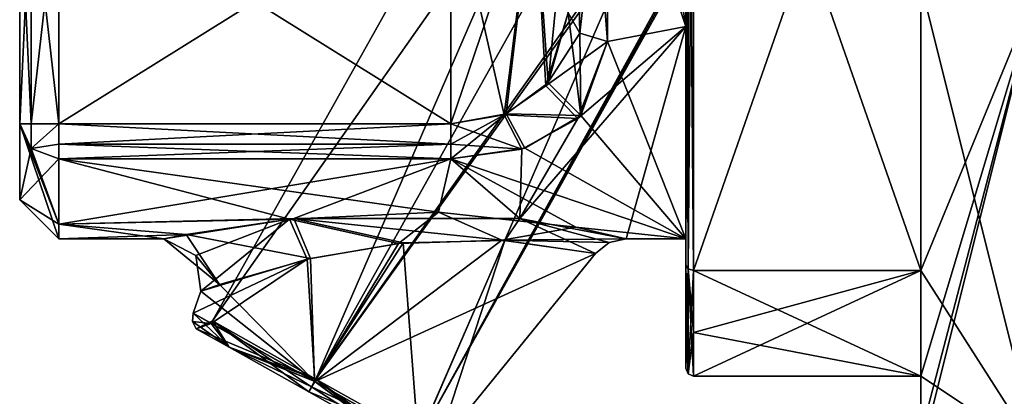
# Model space of a CAD drawing. Extents: x -23 to 700, y -1799 to -1.
# Tile 148 of 251: x -23.1 to -10.54, y -39.26 to -34.45. Entities that reach past the tile are written whole.
import ezdxf

# ---------------------------------------------------------------- set-up
doc = ezdxf.new("R2010")
doc.units = 0
doc.header["$LTSCALE"] = 54.754438
for name, color, linetype in [('1089', 7, 'CONTINUOUS'), ('1090', 7, 'CONTINUOUS'), ('1091', 7, 'CONTINUOUS'), ('1095', 7, 'CONTINUOUS'), ('1096', 7, 'CONTINUOUS'), ('1097', 7, 'CONTINUOUS'), ('1098', 7, 'CONTINUOUS'), ('1099', 7, 'CONTINUOUS'), ('1100', 7, 'CONTINUOUS'), ('1104', 7, 'CONTINUOUS'), ('1106', 7, 'CONTINUOUS'), ('1107', 7, 'CONTINUOUS'), ('1120', 7, 'CONTINUOUS'), ('1121', 7, 'CONTINUOUS'), ('1131', 7, 'CONTINUOUS'), ('1132', 7, 'CONTINUOUS'), ('1133', 7, 'CONTINUOUS'), ('1135', 7, 'CONTINUOUS'), ('1136', 7, 'CONTINUOUS'), ('1137', 7, 'CONTINUOUS'), ('1140', 7, 'CONTINUOUS'), ('1141', 7, 'CONTINUOUS'), ('1149', 7, 'CONTINUOUS'), ('1153', 7, 'CONTINUOUS'), ('1156', 7, 'CONTINUOUS'), ('1169', 7, 'CONTINUOUS'), ('1170', 7, 'CONTINUOUS'), ('1172', 7, 'CONTINUOUS'), ('1173', 7, 'CONTINUOUS'), ('1174', 7, 'CONTINUOUS'), ('1175', 7, 'CONTINUOUS'), ('1176', 7, 'CONTINUOUS'), ('1177', 7, 'CONTINUOUS'), ('1178', 7, 'CONTINUOUS'), ('1179', 7, 'CONTINUOUS'), ('1180', 7, 'CONTINUOUS'), ('1181', 7, 'CONTINUOUS'), ('1189', 7, 'CONTINUOUS'), ('1190', 7, 'CONTINUOUS'), ('1191', 7, 'CONTINUOUS')]:
    doc.layers.add(name, color=color, linetype=linetype)

msp = doc.modelspace()

# ---------------------------------------------------------------- linework, layer by layer
at = {"layer": '1089', "color": 7, "linetype": 'CONTINUOUS'}
for points in [[(-23.1, -35.782, 4), (-23.1, -32.664, 4), (-23.1, -35.782, -4), (-23.1, -35.782, 4)], [(-23.1, -35.782, -4), (-23.1, -32.664, 4), (-23.1, -33.5, -0.001), (-23.1, -35.782, -4)], [(-23.1, -32.664, -4), (-23.1, -35.782, -4), (-23.1, -33.5, -0.001), (-23.1, -32.664, -4)], [(-23.1, -36.75, 0), (-23.1, -35.782, 4), (-23.1, -35.782, -4), (-23.1, -36.75, 0)]]:
    msp.add_3dface(points, dxfattribs=at)
at = {"layer": '1090', "color": 7, "linetype": 'CONTINUOUS'}
for points in [[(-10.1, -34, -10.392), (-10.1, -40), (-11.6, -34, -10.392), (-10.1, -34, -10.392)], [(-11.6, -34, -10.392), (-10.1, -40), (-11.6, -37.653, -7.128), (-11.6, -34, -10.392)], [(-14.5, -38.444, -5.91), (-14.5, -37.653, -7.128), (-11.6, -39, -4.796), (-14.5, -38.444, -5.91)], [(-11.6, -39, -4.796), (-14.5, -37.653, -7.128), (-11.6, -37.653, -7.128), (-11.6, -39, -4.796)], [(-10.1, -40), (-11.6, -39, -4.796), (-11.6, -37.653, -7.128), (-10.1, -40)], [(-14.5, -39, -4.796), (-14.5, -38.444, -5.91), (-11.6, -39, -4.796), (-14.5, -39, -4.796)], [(-11.6, -39.747, -2.45), (-11.6, -39, -4.796), (-10.1, -40), (-11.6, -39.747, -2.45)]]:
    msp.add_3dface(points, dxfattribs=at)
at = {"layer": '1091', "color": 7, "linetype": 'CONTINUOUS'}
for points in [[(-11.6, -40), (-10.1, -40), (-10.1, -34, 10.392), (-11.6, -40)], [(-11.6, -40), (-10.1, -34, 10.392), (-11.6, -39.747, 2.45), (-11.6, -40)], [(-11.6, -34, 10.392), (-11.6, -37.653, 7.128), (-10.1, -34, 10.392), (-11.6, -34, 10.392)], [(-10.1, -34, 10.392), (-11.6, -37.653, 7.128), (-11.6, -39, 4.796), (-10.1, -34, 10.392)], [(-11.6, -39.747, 2.45), (-10.1, -34, 10.392), (-11.6, -39, 4.796), (-11.6, -39.747, 2.45)], [(-14.5, -38.444, 5.909), (-14.5, -39, 4.796), (-11.6, -37.653, 7.128), (-14.5, -38.444, 5.909)], [(-11.6, -37.653, 7.128), (-14.5, -39, 4.796), (-11.6, -39, 4.796), (-11.6, -37.653, 7.128)], [(-14.5, -37.653, 7.128), (-14.5, -38.444, 5.909), (-11.6, -37.653, 7.128), (-14.5, -37.653, 7.128)]]:
    msp.add_3dface(points, dxfattribs=at)
at = {"layer": '1095', "color": 7, "linetype": 'CONTINUOUS'}
for points in [[(-14.6, -37.586, -7.052), (-14.6, -28, -9.25), (-14.6, -26.685, -11.827), (-14.6, -37.586, -7.052)], [(-14.6, -29.315, -11.827), (-14.6, -37.586, -7.052), (-14.6, -26.685, -11.827), (-14.6, -29.315, -11.827)], [(-14.6, -34.541, -6.541), (-14.6, -28, -9.25), (-14.6, -37.586, -7.052), (-14.6, -34.541, -6.541)], [(-14.6, -28, 9.25), (-14.6, -34.541, 6.541), (-14.6, -37.586, 7.052), (-14.6, -28, 9.25)], [(-14.6, -29.315, 11.827), (-14.6, -28, 9.25), (-14.6, -37.586, 7.052), (-14.6, -29.315, 11.827)], [(-14.6, -37.25), (-14.6, -34.541, -6.541), (-14.6, -38.9, -4.776), (-14.6, -37.25)], [(-14.6, -38.9, -4.776), (-14.6, -34.541, -6.541), (-14.6, -38.355, -5.863), (-14.6, -38.9, -4.776)], [(-14.6, -38.355, -5.863), (-14.6, -34.541, -6.541), (-14.6, -37.586, -7.052), (-14.6, -38.355, -5.863)], [(-14.6, -34.541, 6.541), (-14.6, -37.25), (-14.6, -38.356, 5.863), (-14.6, -34.541, 6.541)], [(-14.6, -37.586, 7.052), (-14.6, -34.541, 6.541), (-14.6, -38.356, 5.863), (-14.6, -37.586, 7.052)], [(-14.6, -38.9, 4.776), (-14.6, -37.25), (-14.6, -38.9, -4.776), (-14.6, -38.9, 4.776)], [(-14.6, -37.25), (-14.6, -38.9, 4.776), (-14.6, -38.356, 5.863), (-14.6, -37.25)]]:
    msp.add_3dface(points, dxfattribs=at)
at = {"layer": '1096', "color": 7, "linetype": 'CONTINUOUS'}
for points in [[(-14.6, -34.541, 6.541), (-14.6, -28, 9.25), (-15.6, -31.51, 8.558), (-14.6, -34.541, 6.541)], [(-15.6, -34.733, 6.343), (-14.6, -34.541, 6.541), (-15.6, -31.51, 8.558), (-15.6, -34.733, 6.343)], [(-15.362, -37.25), (-14.6, -34.541, 6.541), (-16.716, -36.989, 2.181), (-15.362, -37.25)], [(-16.716, -36.989, 2.181), (-14.6, -34.541, 6.541), (-15.979, -35.714, 5.105), (-16.716, -36.989, 2.181)], [(-15.979, -35.714, 5.105), (-14.6, -34.541, 6.541), (-15.6, -34.733, 6.343), (-15.979, -35.714, 5.105)], [(-14.6, -37.25), (-14.6, -34.541, 6.541), (-15.362, -37.25), (-14.6, -37.25)], [(-16.693, -36.105, 4.459), (-16.716, -36.989, 2.181), (-15.979, -35.714, 5.105), (-16.693, -36.105, 4.459)], [(-17.6, -36.227, 4.229), (-16.716, -36.989, 2.181), (-16.693, -36.105, 4.459), (-17.6, -36.227, 4.229)], [(-22.6, -37.062, 1.857), (-19.602, -36.991, 2.174), (-17.6, -36.227, 4.229), (-22.6, -37.062, 1.857)], [(-22.6, -36.227, 4.229), (-22.6, -37.062, 1.857), (-17.6, -36.227, 4.229), (-22.6, -36.227, 4.229)], [(-19.602, -36.991, 2.174), (-16.716, -36.989, 2.181), (-17.6, -36.227, 4.229), (-19.602, -36.991, 2.174)], [(-20.974, -37.195, 1.009), (-19.602, -36.991, 2.174), (-22.6, -37.062, 1.857), (-20.974, -37.195, 1.009)], [(-22.6, -37.25), (-20.974, -37.195, 1.009), (-22.6, -37.062, 1.857), (-22.6, -37.25)], [(-21.26, -37.25), (-20.974, -37.195, 1.009), (-22.6, -37.25), (-21.26, -37.25)]]:
    msp.add_3dface(points, dxfattribs=at)
at = {"layer": '1097', "color": 7, "linetype": 'CONTINUOUS'}
for points in [[(-14.6, -28, -9.25), (-14.6, -34.541, -6.541), (-15.6, -28.344, -9.244), (-14.6, -28, -9.25)], [(-15.6, -28.344, -9.244), (-14.6, -34.541, -6.541), (-15.6, -34.733, -6.343), (-15.6, -28.344, -9.244)], [(-14.6, -34.541, -6.541), (-14.6, -37.25), (-15.6, -34.733, -6.343), (-14.6, -34.541, -6.541)], [(-15.6, -34.733, -6.343), (-14.6, -37.25), (-15.941, -35.676, -5.162), (-15.6, -34.733, -6.343)], [(-15.941, -35.676, -5.162), (-14.6, -37.25), (-16.655, -36.093, -4.48), (-15.941, -35.676, -5.162)], [(-16.655, -36.093, -4.48), (-14.6, -37.25), (-17.6, -36.227, -4.229), (-16.655, -36.093, -4.48)], [(-17.756, -36.911, -2.479), (-19.655, -36.997, -2.15), (-22.6, -36.227, -4.229), (-17.756, -36.911, -2.479)], [(-22.6, -36.227, -4.229), (-19.655, -36.997, -2.15), (-22.6, -37.062, -1.855), (-22.6, -36.227, -4.229)], [(-17.6, -36.227, -4.229), (-17.756, -36.911, -2.479), (-22.6, -36.227, -4.229), (-17.6, -36.227, -4.229)], [(-16.005, -37.102, -1.648), (-17.756, -36.911, -2.479), (-17.6, -36.227, -4.229), (-16.005, -37.102, -1.648)], [(-14.6, -37.25), (-16.005, -37.102, -1.648), (-17.6, -36.227, -4.229), (-14.6, -37.25)], [(-19.655, -36.997, -2.15), (-21.26, -37.25), (-22.6, -37.062, -1.855), (-19.655, -36.997, -2.15)], [(-21.26, -37.25), (-22.6, -37.25), (-22.6, -37.062, -1.855), (-21.26, -37.25)], [(-14.6, -37.25), (-15.362, -37.25), (-16.005, -37.102, -1.648), (-14.6, -37.25)]]:
    msp.add_3dface(points, dxfattribs=at)
at = {"layer": '1098', "color": 7, "linetype": 'CONTINUOUS'}
for points in [[(-11.6, -29.347, -11.924), (-11.6, -34, -10.392), (-11.6, -37.653, -7.128), (-11.6, -29.347, -11.924)], [(-11.6, -37.653, 7.128), (-11.6, -34, 10.392), (-11.6, -29.347, 11.924), (-11.6, -37.653, 7.128)], [(-11.6, -39, -4.796), (-11.6, -39.747, -2.45), (-11.6, -39, 4.796), (-11.6, -39, -4.796)], [(-11.6, -39.747, -2.45), (-11.6, -39.747, 2.45), (-11.6, -39, 4.796), (-11.6, -39.747, -2.45)]]:
    msp.add_3dface(points, dxfattribs=at)
at = {"layer": '1099', "color": 7, "linetype": 'CONTINUOUS'}
for points in [[(-14.5, -39, -4.796), (-11.6, -39, -4.796), (-11.6, -39, 4.796), (-14.5, -39, -4.796)], [(-14.5, -39, 4.796), (-14.5, -39, -4.796), (-11.6, -39, 4.796), (-14.5, -39, 4.796)]]:
    msp.add_3dface(points, dxfattribs=at)
at = {"layer": '1100', "color": 7, "linetype": 'CONTINUOUS'}
for points in [[(-14.5, -37.653, -7.128), (-14.5, -29.347, -11.924), (-11.6, -37.653, -7.128), (-14.5, -37.653, -7.128)], [(-14.5, -29.347, -11.924), (-11.6, -29.347, -11.924), (-11.6, -37.653, -7.128), (-14.5, -29.347, -11.924)]]:
    msp.add_3dface(points, dxfattribs=at)
at = {"layer": '1104', "color": 7, "linetype": 'CONTINUOUS'}
for points in [[(-14.5, -37.653, 7.128), (-11.6, -37.653, 7.128), (-11.6, -29.347, 11.924), (-14.5, -37.653, 7.128)], [(-14.5, -37.653, 7.128), (-11.6, -29.347, 11.924), (-14.5, -29.347, 11.924), (-14.5, -37.653, 7.128)]]:
    msp.add_3dface(points, dxfattribs=at)
at = {"layer": '1106', "color": 7, "linetype": 'CONTINUOUS'}
for points in [[(-22.6, -32.664, 4.5), (-22.6, -35.782, 4.5), (-17.6, -35.782, 4.5), (-22.6, -32.664, 4.5)], [(-17.6, -32.664, 4.5), (-22.6, -32.664, 4.5), (-17.6, -35.782, 4.5), (-17.6, -32.664, 4.5)]]:
    msp.add_3dface(points, dxfattribs=at)
at = {"layer": '1107', "color": 7, "linetype": 'CONTINUOUS'}
for points in [[(-22.6, -35.782, -4.5), (-22.6, -32.664, -4.5), (-17.6, -32.664, -4.5), (-22.6, -35.782, -4.5)], [(-17.6, -35.782, -4.5), (-22.6, -35.782, -4.5), (-17.6, -32.664, -4.5), (-17.6, -35.782, -4.5)]]:
    msp.add_3dface(points, dxfattribs=at)
at = {"layer": '1120', "color": 7, "linetype": 'CONTINUOUS'}
for points in [[(-17.6, -32.664, 4.5), (-17.6, -35.782, 4.5), (-16.919, -35.666, 4.663), (-17.6, -32.664, 4.5)], [(-16.539, -32.664, 4.939), (-17.6, -32.664, 4.5), (-16.919, -35.666, 4.663), (-16.539, -32.664, 4.939)], [(-16.384, -35.297, 5.122), (-16.539, -32.664, 4.939), (-16.919, -35.666, 4.663), (-16.384, -35.297, 5.122)], [(-16.1, -34.369, 6), (-16.539, -32.664, 4.939), (-16.384, -35.297, 5.122), (-16.1, -34.369, 6)]]:
    msp.add_3dface(points, dxfattribs=at)
at = {"layer": '1121', "color": 7, "linetype": 'CONTINUOUS'}
for points in [[(-17.6, -35.782, -4.5), (-17.6, -32.664, -4.5), (-16.539, -32.664, -4.939), (-17.6, -35.782, -4.5)], [(-17.6, -35.782, -4.5), (-16.539, -32.664, -4.939), (-16.891, -35.655, -4.678), (-17.6, -35.782, -4.5)], [(-16.891, -35.655, -4.678), (-16.539, -32.664, -4.939), (-16.356, -35.261, -5.162), (-16.891, -35.655, -4.678)], [(-16.539, -32.664, -4.939), (-16.1, -32.664, -6), (-16.356, -35.261, -5.162), (-16.539, -32.664, -4.939)], [(-16.1, -32.664, -6), (-16.1, -34.369, -6), (-16.356, -35.261, -5.162), (-16.1, -32.664, -6)]]:
    msp.add_3dface(points, dxfattribs=at)
at = {"layer": '1131', "color": 7, "linetype": 'CONTINUOUS'}
for points in [[(-15.6, -31.51, 8.558), (-16.1, -34.369, 6), (-15.954, -34.626, 6.242), (-15.6, -31.51, 8.558)], [(-15.6, -34.733, 6.343), (-15.6, -31.51, 8.558), (-15.954, -34.626, 6.242), (-15.6, -34.733, 6.343)]]:
    msp.add_3dface(points, dxfattribs=at)
at = {"layer": '1132', "color": 7, "linetype": 'CONTINUOUS'}
for points in [[(-16.1, -34.369, 6), (-16.384, -35.297, 5.122), (-15.954, -34.626, 6.242), (-16.1, -34.369, 6)], [(-16.384, -35.297, 5.122), (-15.6, -34.733, 6.343), (-15.954, -34.626, 6.242), (-16.384, -35.297, 5.122)], [(-15.979, -35.714, 5.105), (-15.6, -34.733, 6.343), (-16.384, -35.297, 5.122), (-15.979, -35.714, 5.105)], [(-15.979, -35.714, 5.105), (-16.384, -35.297, 5.122), (-16.919, -35.666, 4.663), (-15.979, -35.714, 5.105)], [(-17.6, -35.782, 4.5), (-16.693, -36.105, 4.459), (-16.919, -35.666, 4.663), (-17.6, -35.782, 4.5)], [(-16.693, -36.105, 4.459), (-15.979, -35.714, 5.105), (-16.919, -35.666, 4.663), (-16.693, -36.105, 4.459)], [(-16.693, -36.105, 4.459), (-17.6, -35.782, 4.5), (-17.6, -36.043, 4.427), (-16.693, -36.105, 4.459)], [(-17.6, -36.227, 4.229), (-16.693, -36.105, 4.459), (-17.6, -36.043, 4.427), (-17.6, -36.227, 4.229)]]:
    msp.add_3dface(points, dxfattribs=at)
at = {"layer": '1133', "color": 7, "linetype": 'CONTINUOUS'}
for points in [[(-17.6, -35.782, 4.5), (-22.6, -35.782, 4.5), (-22.6, -36.044, 4.426), (-17.6, -35.782, 4.5)], [(-17.6, -36.043, 4.427), (-17.6, -35.782, 4.5), (-22.6, -36.044, 4.426), (-17.6, -36.043, 4.427)], [(-22.6, -36.227, 4.229), (-17.6, -36.227, 4.229), (-17.6, -36.043, 4.427), (-22.6, -36.227, 4.229)], [(-22.6, -36.227, 4.229), (-17.6, -36.043, 4.427), (-22.6, -36.044, 4.426), (-22.6, -36.227, 4.229)]]:
    msp.add_3dface(points, dxfattribs=at)
at = {"layer": '1135', "color": 7, "linetype": 'CONTINUOUS'}
for points in [[(-22.6, -35.782, -4.5), (-17.6, -35.782, -4.5), (-17.6, -36.043, -4.427), (-22.6, -35.782, -4.5)], [(-22.6, -35.782, -4.5), (-17.6, -36.043, -4.427), (-22.6, -36.044, -4.426), (-22.6, -35.782, -4.5)], [(-17.6, -36.043, -4.427), (-17.6, -36.227, -4.229), (-22.6, -36.044, -4.426), (-17.6, -36.043, -4.427)], [(-17.6, -36.227, -4.229), (-22.6, -36.227, -4.229), (-22.6, -36.044, -4.426), (-17.6, -36.227, -4.229)]]:
    msp.add_3dface(points, dxfattribs=at)
at = {"layer": '1136', "color": 7, "linetype": 'CONTINUOUS'}
for points in [[(-16.1, -34.369, -6), (-15.941, -35.676, -5.162), (-16.356, -35.261, -5.162), (-16.1, -34.369, -6)], [(-15.941, -35.676, -5.162), (-16.1, -34.369, -6), (-15.954, -34.626, -6.242), (-15.941, -35.676, -5.162)], [(-15.6, -34.733, -6.343), (-15.941, -35.676, -5.162), (-15.954, -34.626, -6.242), (-15.6, -34.733, -6.343)], [(-15.941, -35.676, -5.162), (-16.891, -35.655, -4.678), (-16.356, -35.261, -5.162), (-15.941, -35.676, -5.162)], [(-16.655, -36.093, -4.48), (-17.6, -36.227, -4.229), (-16.891, -35.655, -4.678), (-16.655, -36.093, -4.48)], [(-16.891, -35.655, -4.678), (-17.6, -36.227, -4.229), (-17.6, -36.043, -4.427), (-16.891, -35.655, -4.678)], [(-17.6, -35.782, -4.5), (-16.891, -35.655, -4.678), (-17.6, -36.043, -4.427), (-17.6, -35.782, -4.5)], [(-15.941, -35.676, -5.162), (-16.655, -36.093, -4.48), (-16.891, -35.655, -4.678), (-15.941, -35.676, -5.162)]]:
    msp.add_3dface(points, dxfattribs=at)
at = {"layer": '1137', "color": 7, "linetype": 'CONTINUOUS'}
for points in [[(-15.6, -28.344, -9.244), (-15.6, -34.733, -6.343), (-16.1, -28.326, -8.744), (-15.6, -28.344, -9.244)], [(-16.1, -28.326, -8.744), (-15.6, -34.733, -6.343), (-15.954, -34.626, -6.242), (-16.1, -28.326, -8.744)], [(-16.1, -34.369, -6), (-16.1, -28.326, -8.744), (-15.954, -34.626, -6.242), (-16.1, -34.369, -6)]]:
    msp.add_3dface(points, dxfattribs=at)
at = {"layer": '1140', "color": 7, "linetype": 'CONTINUOUS'}
for points in [[(-23.1, -35.782, 4), (-23.1, -36.75, 0), (-22.954, -36.097, 4.162), (-23.1, -35.782, 4)], [(-23.1, -36.75, 0), (-23.1, -35.782, -4), (-22.6, -37.25), (-23.1, -36.75, 0)], [(-22.6, -37.25), (-23.1, -35.782, -4), (-22.6, -37.062, -1.855), (-22.6, -37.25)], [(-22.6, -37.062, -1.855), (-23.1, -35.782, -4), (-22.954, -36.097, -4.162), (-22.6, -37.062, -1.855)], [(-23.1, -36.75, 0), (-22.6, -36.227, 4.229), (-22.954, -36.097, 4.162), (-23.1, -36.75, 0)], [(-22.6, -36.227, -4.229), (-22.6, -37.062, -1.855), (-22.954, -36.097, -4.162), (-22.6, -36.227, -4.229)], [(-23.1, -36.75, 0), (-22.6, -37.062, 1.857), (-22.6, -36.227, 4.229), (-23.1, -36.75, 0)], [(-23.1, -36.75, 0), (-22.6, -37.25), (-22.6, -37.062, 1.857), (-23.1, -36.75, 0)]]:
    msp.add_3dface(points, dxfattribs=at)
at = {"layer": '1141', "color": 7, "linetype": 'CONTINUOUS'}
for points in [[(-23.1, -35.782, -4), (-23.1, -32.664, -4), (-22.954, -32.664, -4.354), (-23.1, -35.782, -4)], [(-23.1, -35.782, -4), (-22.954, -32.664, -4.354), (-22.954, -35.782, -4.353), (-23.1, -35.782, -4)], [(-22.6, -32.664, -4.5), (-22.6, -35.782, -4.5), (-22.954, -35.782, -4.353), (-22.6, -32.664, -4.5)], [(-22.954, -32.664, -4.354), (-22.6, -32.664, -4.5), (-22.954, -35.782, -4.353), (-22.954, -32.664, -4.354)]]:
    msp.add_3dface(points, dxfattribs=at)
at = {"layer": '1149', "color": 7, "linetype": 'CONTINUOUS'}
for points in [[(-23.1, -32.664, 4), (-23.1, -35.782, 4), (-22.954, -35.782, 4.353), (-23.1, -32.664, 4)], [(-22.954, -32.664, 4.354), (-23.1, -32.664, 4), (-22.954, -35.782, 4.353), (-22.954, -32.664, 4.354)], [(-22.6, -35.782, 4.5), (-22.6, -32.664, 4.5), (-22.954, -32.664, 4.354), (-22.6, -35.782, 4.5)], [(-22.6, -35.782, 4.5), (-22.954, -32.664, 4.354), (-22.954, -35.782, 4.353), (-22.6, -35.782, 4.5)]]:
    msp.add_3dface(points, dxfattribs=at)
at = {"layer": '1153', "color": 7, "linetype": 'CONTINUOUS'}
for points in [[(-22.954, -35.782, 4.353), (-23.1, -35.782, 4), (-22.954, -36.097, 4.162), (-22.954, -35.782, 4.353)], [(-22.6, -36.227, 4.229), (-22.6, -35.782, 4.5), (-22.954, -36.097, 4.162), (-22.6, -36.227, 4.229)], [(-22.6, -35.782, 4.5), (-22.954, -35.782, 4.353), (-22.954, -36.097, 4.162), (-22.6, -35.782, 4.5)], [(-22.6, -35.782, 4.5), (-22.6, -36.227, 4.229), (-22.6, -36.044, 4.426), (-22.6, -35.782, 4.5)]]:
    msp.add_3dface(points, dxfattribs=at)
at = {"layer": '1156', "color": 7, "linetype": 'CONTINUOUS'}
for points in [[(-23.1, -35.782, -4), (-22.954, -35.782, -4.353), (-22.954, -36.097, -4.162), (-23.1, -35.782, -4)], [(-22.954, -35.782, -4.353), (-22.6, -35.782, -4.5), (-22.954, -36.097, -4.162), (-22.954, -35.782, -4.353)], [(-22.6, -35.782, -4.5), (-22.6, -36.044, -4.426), (-22.954, -36.097, -4.162), (-22.6, -35.782, -4.5)], [(-22.6, -36.044, -4.426), (-22.6, -36.227, -4.229), (-22.954, -36.097, -4.162), (-22.6, -36.044, -4.426)]]:
    msp.add_3dface(points, dxfattribs=at)
at = {"layer": '1169', "color": 7, "linetype": 'CONTINUOUS'}
for points in [[(-18.205, -37.3, 2.138), (-19.387, -37.5, 1.84), (-19.34, -39.065, 1.779), (-18.205, -37.3, 2.138)], [(-18.016, -39.807, 0.935), (-18.205, -37.3, 2.138), (-19.34, -39.065, 1.779), (-18.016, -39.807, 0.935)], [(-16.91, -37.269, 1.887), (-18.205, -37.3, 2.138), (-18.016, -39.807, 0.935), (-16.91, -37.269, 1.887)], [(-17.785, -39.937), (-16.91, -37.269, 1.887), (-18.016, -39.807, 0.935), (-17.785, -39.937)], [(-15.75, -37.435), (-16.91, -37.269, 1.887), (-17.785, -39.937), (-15.75, -37.435)], [(-19.387, -37.5, 1.84), (-20.549, -37.832, 0.841), (-19.34, -39.065, 1.779), (-19.387, -37.5, 1.84)], [(-20.788, -37.916), (-20.887, -38.197), (-19.34, -39.065, 1.779), (-20.788, -37.916)], [(-20.549, -37.832, 0.841), (-20.788, -37.916), (-19.34, -39.065, 1.779), (-20.549, -37.832, 0.841)]]:
    msp.add_3dface(points, dxfattribs=at)
at = {"layer": '1170', "color": 7, "linetype": 'CONTINUOUS'}
for points in [[(-19.432, -37.51, -1.819), (-18.267, -37.307, -2.134), (-19.332, -39.069, -1.779), (-19.432, -37.51, -1.819)], [(-16.946, -37.266, -1.905), (-15.75, -37.435), (-19.332, -39.069, -1.779), (-16.946, -37.266, -1.905)], [(-18.267, -37.307, -2.134), (-16.946, -37.266, -1.905), (-19.332, -39.069, -1.779), (-18.267, -37.307, -2.134)], [(-15.75, -37.435), (-17.785, -39.937), (-19.332, -39.069, -1.779), (-15.75, -37.435)], [(-20.887, -38.197), (-20.788, -37.916), (-19.432, -37.51, -1.819), (-20.887, -38.197)], [(-20.887, -38.197), (-19.432, -37.51, -1.819), (-20.656, -38.327, -0.935), (-20.887, -38.197)], [(-20.656, -38.327, -0.935), (-19.432, -37.51, -1.819), (-19.332, -39.069, -1.779), (-20.656, -38.327, -0.935)]]:
    msp.add_3dface(points, dxfattribs=at)
at = {"layer": '1172', "color": 7, "linetype": 'CONTINUOUS'}
for points in [[(-13.401, -25.388), (-12.081, -26.128, 1.514), (-20.64, -38.297, 0), (-13.401, -25.388)], [(-19.319, -39.037, -1.514), (-13.401, -25.388), (-20.64, -38.297, 0), (-19.319, -39.037, -1.514)], [(-12.081, -26.128, -1.514), (-13.401, -25.388), (-19.319, -39.037, -1.514), (-12.081, -26.128, -1.514)], [(-20.64, -38.297, 0), (-12.081, -26.128, 1.514), (-19.319, -39.037, 1.514), (-20.64, -38.297, 0)]]:
    msp.add_3dface(points, dxfattribs=at)
at = {"layer": '1173', "color": 7, "linetype": 'CONTINUOUS'}
for points in [[(-19.319, -39.037, 1.514), (-12.081, -26.128, 1.514), (-11.482, -27.981, 0.499), (-19.319, -39.037, 1.514)], [(-12.081, -26.128, -1.514), (-19.319, -39.037, -1.514), (-17.999, -39.778, 0), (-12.081, -26.128, -1.514)], [(-12.081, -26.128, -1.514), (-17.999, -39.778, 0), (-11.518, -28.048, -0.498), (-12.081, -26.128, -1.514)], [(-11.64, -28.349, 0.358), (-19.319, -39.037, 1.514), (-11.482, -27.981, 0.499), (-11.64, -28.349, 0.358)], [(-11.518, -28.048, -0.498), (-17.999, -39.778, 0), (-11.675, -28.5), (-11.518, -28.048, -0.498)], [(-17.999, -39.778, 0), (-19.319, -39.037, 1.514), (-11.64, -28.349, 0.358), (-17.999, -39.778, 0)], [(-11.675, -28.5), (-17.999, -39.778, 0), (-11.64, -28.349, 0.358), (-11.675, -28.5)]]:
    msp.add_3dface(points, dxfattribs=at)
at = {"layer": '1174', "color": 7, "linetype": 'CONTINUOUS'}
for points in [[(-19.655, -36.997, -2.15), (-17.756, -36.911, -2.479), (-18.267, -37.307, -2.134), (-19.655, -36.997, -2.15)], [(-17.756, -36.911, -2.479), (-16.946, -37.266, -1.905), (-18.267, -37.307, -2.134), (-17.756, -36.911, -2.479)], [(-17.756, -36.911, -2.479), (-16.005, -37.102, -1.648), (-16.946, -37.266, -1.905), (-17.756, -36.911, -2.479)], [(-21.26, -37.25), (-19.655, -36.997, -2.15), (-20.852, -37.461, 0), (-21.26, -37.25)], [(-19.655, -36.997, -2.15), (-20.788, -37.916), (-20.852, -37.461, 0), (-19.655, -36.997, -2.15)], [(-20.788, -37.916), (-19.655, -36.997, -2.15), (-19.432, -37.51, -1.819), (-20.788, -37.916)], [(-19.655, -36.997, -2.15), (-18.267, -37.307, -2.134), (-19.432, -37.51, -1.819), (-19.655, -36.997, -2.15)], [(-16.005, -37.102, -1.648), (-15.362, -37.25), (-16.946, -37.266, -1.905), (-16.005, -37.102, -1.648)], [(-16.946, -37.266, -1.905), (-15.362, -37.25), (-15.577, -37.298, 0), (-16.946, -37.266, -1.905)], [(-15.75, -37.435), (-16.946, -37.266, -1.905), (-15.577, -37.298, 0), (-15.75, -37.435)]]:
    msp.add_3dface(points, dxfattribs=at)
at = {"layer": '1175', "color": 7, "linetype": 'CONTINUOUS'}
for points in [[(-19.602, -36.991, 2.174), (-20.974, -37.195, 1.009), (-19.387, -37.5, 1.84), (-19.602, -36.991, 2.174)], [(-16.716, -36.989, 2.181), (-19.602, -36.991, 2.174), (-16.91, -37.269, 1.887), (-16.716, -36.989, 2.181)], [(-19.602, -36.991, 2.174), (-19.387, -37.5, 1.84), (-18.205, -37.3, 2.138), (-19.602, -36.991, 2.174)], [(-19.602, -36.991, 2.174), (-18.205, -37.3, 2.138), (-16.91, -37.269, 1.887), (-19.602, -36.991, 2.174)], [(-16.716, -36.989, 2.181), (-16.91, -37.269, 1.887), (-15.75, -37.435), (-16.716, -36.989, 2.181)], [(-15.362, -37.25), (-16.716, -36.989, 2.181), (-15.577, -37.298, 0), (-15.362, -37.25)], [(-16.716, -36.989, 2.181), (-15.75, -37.435), (-15.577, -37.298, 0), (-16.716, -36.989, 2.181)], [(-20.974, -37.195, 1.009), (-21.26, -37.25), (-20.549, -37.832, 0.841), (-20.974, -37.195, 1.009)], [(-20.549, -37.832, 0.841), (-21.26, -37.25), (-20.852, -37.461, 0), (-20.549, -37.832, 0.841)], [(-20.974, -37.195, 1.009), (-20.549, -37.832, 0.841), (-19.387, -37.5, 1.84), (-20.974, -37.195, 1.009)], [(-20.788, -37.916), (-20.549, -37.832, 0.841), (-20.852, -37.461, 0), (-20.788, -37.916)]]:
    msp.add_3dface(points, dxfattribs=at)
at = {"layer": '1176', "color": 7, "linetype": 'CONTINUOUS'}
for points in [[(-20.428, -38.632, 1.165), (-20.887, -38.197), (-20.895, -38.302), (-20.428, -38.632, 1.165)], [(-20.849, -38.396), (-20.428, -38.632, 1.165), (-20.895, -38.302), (-20.849, -38.396)], [(-19.34, -39.065, 1.779), (-20.887, -38.197), (-20.428, -38.632, 1.165), (-19.34, -39.065, 1.779)], [(-19.34, -39.065, 1.779), (-20.428, -38.632, 1.165), (-19.412, -39.202, 1.648), (-19.34, -39.065, 1.779)], [(-19.34, -39.065, 1.779), (-19.412, -39.202, 1.648), (-18.395, -39.772, 1.165), (-19.34, -39.065, 1.779)], [(-18.016, -39.807, 0.935), (-19.34, -39.065, 1.779), (-18.395, -39.772, 1.165), (-18.016, -39.807, 0.935)]]:
    msp.add_3dface(points, dxfattribs=at)
at = {"layer": '1177', "color": 7, "linetype": 'CONTINUOUS'}
for points in [[(-20.887, -38.197), (-20.656, -38.327, -0.935), (-20.895, -38.302), (-20.887, -38.197)], [(-20.656, -38.327, -0.935), (-20.849, -38.396), (-20.895, -38.302), (-20.656, -38.327, -0.935)], [(-20.656, -38.327, -0.935), (-20.428, -38.632, -1.165), (-20.849, -38.396), (-20.656, -38.327, -0.935)], [(-20.656, -38.327, -0.935), (-19.332, -39.069, -1.779), (-20.428, -38.632, -1.165), (-20.656, -38.327, -0.935)], [(-19.332, -39.069, -1.779), (-19.412, -39.202, -1.648), (-20.428, -38.632, -1.165), (-19.332, -39.069, -1.779)], [(-19.412, -39.202, -1.648), (-19.332, -39.069, -1.779), (-18.395, -39.772, -1.165), (-19.412, -39.202, -1.648)], [(-19.332, -39.069, -1.779), (-17.785, -39.937), (-18.395, -39.772, -1.165), (-19.332, -39.069, -1.779)]]:
    msp.add_3dface(points, dxfattribs=at)
at = {"layer": '1178', "color": 7, "linetype": 'CONTINUOUS'}
for points in [[(-19.319, -39.037, -1.514), (-19.376, -39.138, -1.551), (-18.395, -39.772, -1.165), (-19.319, -39.037, -1.514)], [(-19.319, -39.037, 1.514), (-17.999, -39.778, 0), (-19.376, -39.138, 1.551), (-19.319, -39.037, 1.514)], [(-17.999, -39.778, 0), (-19.319, -39.037, -1.514), (-17.974, -40.008), (-17.999, -39.778, 0)], [(-17.974, -40.008), (-19.319, -39.037, -1.514), (-18.395, -39.772, -1.165), (-17.974, -40.008)], [(-17.999, -39.778, 0), (-19.412, -39.202, 1.648), (-19.376, -39.138, 1.551), (-17.999, -39.778, 0)], [(-19.376, -39.138, -1.551), (-19.412, -39.202, -1.648), (-18.395, -39.772, -1.165), (-19.376, -39.138, -1.551)], [(-19.412, -39.202, 1.648), (-17.999, -39.778, 0), (-18.395, -39.772, 1.165), (-19.412, -39.202, 1.648)]]:
    msp.add_3dface(points, dxfattribs=at)
at = {"layer": '1179', "color": 7, "linetype": 'CONTINUOUS'}
for points in [[(-20.64, -38.297, 0), (-19.319, -39.037, 1.514), (-20.849, -38.396), (-20.64, -38.297, 0)], [(-20.428, -38.632, -1.165), (-20.64, -38.297, 0), (-20.849, -38.396), (-20.428, -38.632, -1.165)], [(-19.319, -39.037, -1.514), (-20.64, -38.297, 0), (-19.376, -39.138, -1.551), (-19.319, -39.037, -1.514)], [(-19.376, -39.138, -1.551), (-20.64, -38.297, 0), (-19.412, -39.202, -1.648), (-19.376, -39.138, -1.551)], [(-19.412, -39.202, -1.648), (-20.64, -38.297, 0), (-20.428, -38.632, -1.165), (-19.412, -39.202, -1.648)], [(-20.849, -38.396), (-19.319, -39.037, 1.514), (-20.428, -38.632, 1.165), (-20.849, -38.396)], [(-20.428, -38.632, 1.165), (-19.319, -39.037, 1.514), (-19.376, -39.138, 1.551), (-20.428, -38.632, 1.165)], [(-19.412, -39.202, 1.648), (-20.428, -38.632, 1.165), (-19.376, -39.138, 1.551), (-19.412, -39.202, 1.648)]]:
    msp.add_3dface(points, dxfattribs=at)
at = {"layer": '1180', "color": 7, "linetype": 'CONTINUOUS'}
for points in [[(-14.6, -29.315, 11.827), (-14.6, -37.586, 7.052), (-14.571, -37.633, 7.106), (-14.6, -29.315, 11.827)], [(-14.6, -29.315, 11.827), (-14.571, -37.633, 7.106), (-14.571, -29.337, 11.895), (-14.6, -29.315, 11.827)], [(-14.5, -37.653, 7.128), (-14.5, -29.347, 11.924), (-14.571, -29.337, 11.895), (-14.5, -37.653, 7.128)], [(-14.571, -37.633, 7.106), (-14.5, -37.653, 7.128), (-14.571, -29.337, 11.895), (-14.571, -37.633, 7.106)]]:
    msp.add_3dface(points, dxfattribs=at)
at = {"layer": '1181', "color": 7, "linetype": 'CONTINUOUS'}
for points in [[(-14.6, -37.586, 7.052), (-14.6, -38.356, 5.863), (-14.571, -38.97, 4.79), (-14.6, -37.586, 7.052)], [(-14.571, -37.633, 7.106), (-14.6, -37.586, 7.052), (-14.571, -38.97, 4.79), (-14.571, -37.633, 7.106)], [(-14.5, -39, 4.796), (-14.5, -38.444, 5.909), (-14.571, -37.633, 7.106), (-14.5, -39, 4.796)], [(-14.5, -39, 4.796), (-14.571, -37.633, 7.106), (-14.571, -38.97, 4.79), (-14.5, -39, 4.796)], [(-14.5, -38.444, 5.909), (-14.5, -37.653, 7.128), (-14.571, -37.633, 7.106), (-14.5, -38.444, 5.909)], [(-14.6, -38.356, 5.863), (-14.6, -38.9, 4.776), (-14.571, -38.97, 4.79), (-14.6, -38.356, 5.863)]]:
    msp.add_3dface(points, dxfattribs=at)
at = {"layer": '1189', "color": 7, "linetype": 'CONTINUOUS'}
for points in [[(-14.6, -37.586, -7.052), (-14.6, -29.315, -11.827), (-14.571, -29.337, -11.895), (-14.6, -37.586, -7.052)], [(-14.571, -37.633, -7.106), (-14.6, -37.586, -7.052), (-14.571, -29.337, -11.895), (-14.571, -37.633, -7.106)], [(-14.5, -29.347, -11.924), (-14.571, -37.633, -7.106), (-14.571, -29.337, -11.895), (-14.5, -29.347, -11.924)], [(-14.5, -29.347, -11.924), (-14.5, -37.653, -7.128), (-14.571, -37.633, -7.106), (-14.5, -29.347, -11.924)]]:
    msp.add_3dface(points, dxfattribs=at)
at = {"layer": '1190', "color": 7, "linetype": 'CONTINUOUS'}
for points in [[(-14.6, -38.355, -5.863), (-14.6, -37.586, -7.052), (-14.571, -37.633, -7.106), (-14.6, -38.355, -5.863)], [(-14.6, -38.9, -4.776), (-14.6, -38.355, -5.863), (-14.571, -37.633, -7.106), (-14.6, -38.9, -4.776)], [(-14.571, -38.97, -4.79), (-14.6, -38.9, -4.776), (-14.571, -37.633, -7.106), (-14.571, -38.97, -4.79)], [(-14.5, -37.653, -7.128), (-14.571, -38.97, -4.79), (-14.571, -37.633, -7.106), (-14.5, -37.653, -7.128)], [(-14.5, -37.653, -7.128), (-14.5, -38.444, -5.91), (-14.571, -38.97, -4.79), (-14.5, -37.653, -7.128)], [(-14.5, -38.444, -5.91), (-14.5, -39, -4.796), (-14.571, -38.97, -4.79), (-14.5, -38.444, -5.91)]]:
    msp.add_3dface(points, dxfattribs=at)
at = {"layer": '1191', "color": 7, "linetype": 'CONTINUOUS'}
for points in [[(-14.6, -38.9, 4.776), (-14.6, -38.9, -4.776), (-14.571, -38.97, -4.79), (-14.6, -38.9, 4.776)], [(-14.571, -38.97, 4.79), (-14.6, -38.9, 4.776), (-14.571, -38.97, -4.79), (-14.571, -38.97, 4.79)], [(-14.5, -39, -4.796), (-14.5, -39, 4.796), (-14.571, -38.97, 4.79), (-14.5, -39, -4.796)], [(-14.5, -39, -4.796), (-14.571, -38.97, 4.79), (-14.571, -38.97, -4.79), (-14.5, -39, -4.796)]]:
    msp.add_3dface(points, dxfattribs=at)

doc.saveas('drawing.dxf')
